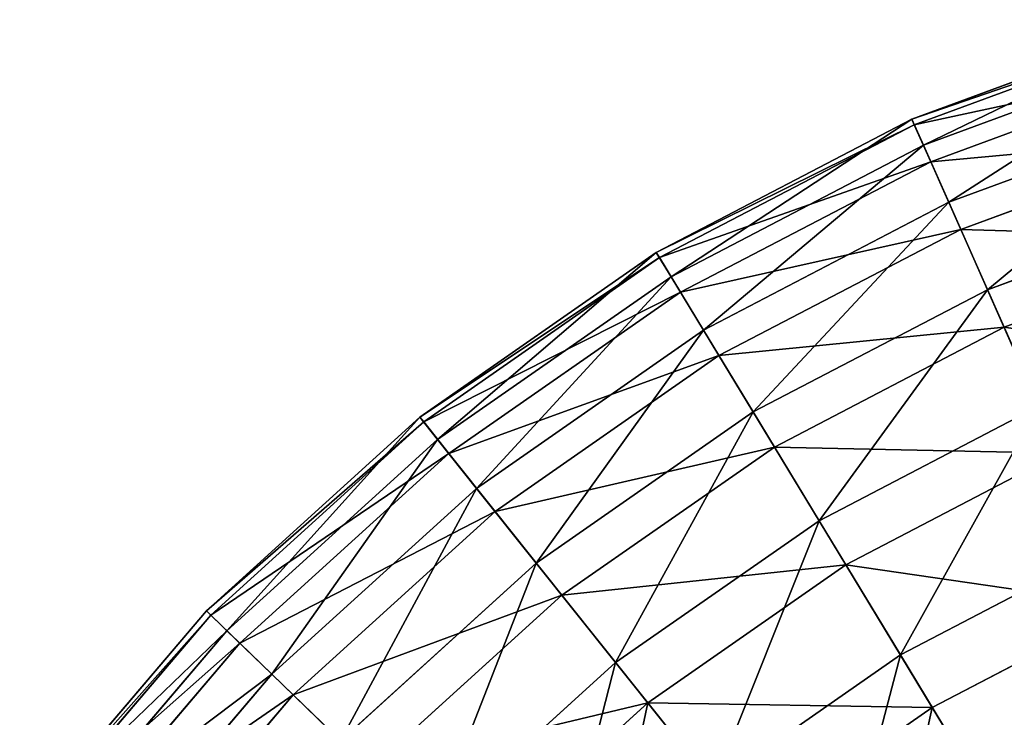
# Model space of a CAD drawing. Extents: x 1 to 133, y -12 to 0.
# Tile 167 of 256: x 45.72 to 48.35, y -2.07 to -0.21. Entities that reach past the tile are written whole.
import ezdxf

# ---------------------------------------------------------------- set-up
doc = ezdxf.new("R2010")
doc.units = 0
doc.header["$LTSCALE"] = 2.54
doc.layers.get('0').update_dxf_attribs({"color": 13, "linetype": 'CONTINUOUS'})

# ---------------------------------------------------------------- blocks, each defined once
blk = doc.blocks.new('SLING_IV_-_Z_O_ENIE16_06_B')
at = {"color": 0}
for p, q in [((48.8223, -0.2135, 6.8495), (48.1014, -0.4788, 6.8495)), ((48.8223, -0.2135, 6.8495), (48.1014, -0.4788, 6.8495)), ((48.8269, -0.2289, 6.1066), (48.1079, -0.4935, 6.1066)), ((48.8269, -0.2289, 6.1066), (48.1079, -0.4935, 6.1066)), ((48.8439, -0.2862, 7.5887), (48.1321, -0.5481, 7.5887)), ((48.8439, -0.2862, 7.5887), (48.1321, -0.5481, 7.5887)), ((48.8576, -0.3323, 5.3713), (48.1516, -0.5921, 5.3713)), ((48.8576, -0.3323, 5.3713), (48.1516, -0.5921, 5.3713)), ((48.8913, -0.4459, 8.3129), (48.1996, -0.7005, 8.3129)), ((48.8913, -0.4459, 8.3129), (48.1996, -0.7005, 8.3129)), ((48.1014, -0.4788, 6.8495), (47.4203, -0.8341, 6.8495)), ((48.1014, -0.4788, 6.8495), (47.4203, -0.8341, 6.8495)), ((48.1079, -0.4935, 6.1066), (47.4286, -0.8479, 6.1066)), ((48.1079, -0.4935, 6.1066), (47.4286, -0.8479, 6.1066)), ((48.1014, -0.4788, 6.8495), (48.1321, -0.5481, 7.5887)), ((48.1014, -0.4788, 6.8495), (48.1321, -0.5481, 7.5887)), ((48.1079, -0.4935, 6.1066), (48.1014, -0.4788, 6.8495)), ((48.1079, -0.4935, 6.1066), (48.1014, -0.4788, 6.8495)), ((48.1516, -0.5921, 5.3713), (48.1079, -0.4935, 6.1066)), ((48.1516, -0.5921, 5.3713), (48.1079, -0.4935, 6.1066)), ((48.9139, -0.522, 4.6551), (48.2317, -0.7731, 4.6551)), ((48.9139, -0.522, 4.6551), (48.2317, -0.7731, 4.6551)), ((48.1321, -0.5481, 7.5887), (47.4596, -0.899, 7.5887)), ((48.1321, -0.5481, 7.5887), (47.4596, -0.899, 7.5887)), ((48.1321, -0.5481, 7.5887), (48.1996, -0.7005, 8.3129)), ((48.1321, -0.5481, 7.5887), (48.1996, -0.7005, 8.3129)), ((48.1516, -0.5921, 5.3713), (47.4845, -0.9401, 5.3713)), ((48.1516, -0.5921, 5.3713), (47.4845, -0.9401, 5.3713)), ((48.2317, -0.7731, 4.6551), (48.1516, -0.5921, 5.3713)), ((48.2317, -0.7731, 4.6551), (48.1516, -0.5921, 5.3713)), ((48.1996, -0.7005, 8.3129), (47.546, -1.0415, 8.3129)), ((48.1996, -0.7005, 8.3129), (47.546, -1.0415, 8.3129)), ((48.1996, -0.7005, 8.3129), (48.3027, -0.9336, 9.0109)), ((48.1996, -0.7005, 8.3129), (48.3027, -0.9336, 9.0109)), ((48.9639, -0.6903, 9.0109), (48.3027, -0.9336, 9.0109)), ((48.9639, -0.6903, 9.0109), (48.3027, -0.9336, 9.0109)), ((48.2317, -0.7731, 4.6551), (47.5871, -1.1093, 4.6551)), ((48.2317, -0.7731, 4.6551), (47.5871, -1.1093, 4.6551)), ((48.347, -1.0336, 3.9687), (48.2317, -0.7731, 4.6551)), ((48.347, -1.0336, 3.9687), (48.2317, -0.7731, 4.6551)), ((48.995, -0.7951, 3.9687), (48.347, -1.0336, 3.9687)), ((48.995, -0.7951, 3.9687), (48.347, -1.0336, 3.9687)), ((47.4203, -0.8341, 6.8495), (46.7902, -1.2736, 6.8495)), ((47.4203, -0.8341, 6.8495), (46.7902, -1.2736, 6.8495)), ((47.4203, -0.8341, 6.8495), (47.4596, -0.899, 7.5887)), ((47.4203, -0.8341, 6.8495), (47.4596, -0.899, 7.5887)), ((47.4286, -0.8479, 6.1066), (47.4203, -0.8341, 6.8495)), ((47.4286, -0.8479, 6.1066), (47.4203, -0.8341, 6.8495)), ((47.4286, -0.8479, 6.1066), (46.8003, -1.2862, 6.1066)), ((47.4286, -0.8479, 6.1066), (46.8003, -1.2862, 6.1066)), ((47.4845, -0.9401, 5.3713), (47.4286, -0.8479, 6.1066)), ((47.4845, -0.9401, 5.3713), (47.4286, -0.8479, 6.1066)), ((47.4596, -0.899, 7.5887), (46.8375, -1.3329, 7.5887)), ((47.4596, -0.899, 7.5887), (46.8375, -1.3329, 7.5887)), ((47.4596, -0.899, 7.5887), (47.546, -1.0415, 8.3129)), ((47.4596, -0.899, 7.5887), (47.546, -1.0415, 8.3129)), ((47.4845, -0.9401, 5.3713), (46.8675, -1.3705, 5.3713)), ((47.4845, -0.9401, 5.3713), (46.8675, -1.3705, 5.3713)), ((47.5871, -1.1093, 4.6551), (47.4845, -0.9401, 5.3713)), ((47.5871, -1.1093, 4.6551), (47.4845, -0.9401, 5.3713)), ((48.3027, -0.9336, 9.0109), (47.6781, -1.2594, 9.0109)), ((48.3027, -0.9336, 9.0109), (47.6781, -1.2594, 9.0109)), ((48.3027, -0.9336, 9.0109), (48.44, -1.2438, 9.672)), ((48.3027, -0.9336, 9.0109), (48.44, -1.2438, 9.672)), ((47.546, -1.0415, 8.3129), (46.9414, -1.4632, 8.3129)), ((47.546, -1.0415, 8.3129), (46.9414, -1.4632, 8.3129)), ((47.546, -1.0415, 8.3129), (47.6781, -1.2594, 9.0109)), ((47.546, -1.0415, 8.3129), (47.6781, -1.2594, 9.0109)), ((48.347, -1.0336, 3.9687), (47.7348, -1.353, 3.9687)), ((48.347, -1.0336, 3.9687), (47.7348, -1.353, 3.9687)), ((48.4958, -1.3697, 3.3229), (48.347, -1.0336, 3.9687)), ((48.4958, -1.3697, 3.3229), (48.347, -1.0336, 3.9687)), ((47.5871, -1.1093, 4.6551), (46.9909, -1.5252, 4.6551)), ((47.5871, -1.1093, 4.6551), (46.9909, -1.5252, 4.6551)), ((47.7348, -1.353, 3.9687), (47.5871, -1.1093, 4.6551)), ((47.7348, -1.353, 3.9687), (47.5871, -1.1093, 4.6551)), ((47.6781, -1.2594, 9.0109), (47.1003, -1.6625, 9.0109)), ((47.6781, -1.2594, 9.0109), (47.1003, -1.6625, 9.0109)), ((47.6781, -1.2594, 9.0109), (47.854, -1.5495, 9.672)), ((47.6781, -1.2594, 9.0109), (47.854, -1.5495, 9.672)), ((48.44, -1.2438, 9.672), (47.854, -1.5495, 9.672)), ((48.44, -1.2438, 9.672), (47.854, -1.5495, 9.672)), ((46.7902, -1.2736, 6.8495), (46.2215, -1.7901, 6.8495)), ((46.7902, -1.2736, 6.8495), (46.2215, -1.7901, 6.8495)), ((46.7902, -1.2736, 6.8495), (46.8375, -1.3329, 7.5887)), ((46.7902, -1.2736, 6.8495), (46.8375, -1.3329, 7.5887)), ((46.8003, -1.2862, 6.1066), (46.7902, -1.2736, 6.8495)), ((46.8003, -1.2862, 6.1066), (46.7902, -1.2736, 6.8495)), ((46.8003, -1.2862, 6.1066), (46.2331, -1.8013, 6.1066)), ((46.8003, -1.2862, 6.1066), (46.2331, -1.8013, 6.1066)), ((46.8675, -1.3705, 5.3713), (46.8003, -1.2862, 6.1066)), ((46.8675, -1.3705, 5.3713), (46.8003, -1.2862, 6.1066)), ((46.8375, -1.3329, 7.5887), (46.276, -1.8429, 7.5887)), ((46.8375, -1.3329, 7.5887), (46.276, -1.8429, 7.5887)), ((46.8375, -1.3329, 7.5887), (46.9414, -1.4632, 8.3129)), ((46.8375, -1.3329, 7.5887), (46.9414, -1.4632, 8.3129)), ((47.7348, -1.353, 3.9687), (47.1685, -1.748, 3.9687)), ((47.7348, -1.353, 3.9687), (47.1685, -1.748, 3.9687)), ((47.9254, -1.6673, 3.3229), (47.7348, -1.353, 3.9687)), ((47.9254, -1.6673, 3.3229), (47.7348, -1.353, 3.9687)), ((46.8675, -1.3705, 5.3713), (46.3106, -1.8763, 5.3713)), ((46.8675, -1.3705, 5.3713), (46.3106, -1.8763, 5.3713)), ((46.9909, -1.5252, 4.6551), (46.8675, -1.3705, 5.3713)), ((46.9909, -1.5252, 4.6551), (46.8675, -1.3705, 5.3713)), ((48.4958, -1.3697, 3.3229), (47.9254, -1.6673, 3.3229)), ((48.4958, -1.3697, 3.3229), (47.9254, -1.6673, 3.3229)), ((46.9414, -1.4632, 8.3129), (46.3957, -1.9588, 8.3129)), ((46.9414, -1.4632, 8.3129), (46.3957, -1.9588, 8.3129)), ((46.9414, -1.4632, 8.3129), (47.1003, -1.6625, 9.0109)), ((46.9414, -1.4632, 8.3129), (47.1003, -1.6625, 9.0109)), ((46.9909, -1.5252, 4.6551), (46.4527, -2.014, 4.6551)), ((46.9909, -1.5252, 4.6551), (46.4527, -2.014, 4.6551)), ((47.1685, -1.748, 3.9687), (46.9909, -1.5252, 4.6551)), ((47.1685, -1.748, 3.9687), (46.9909, -1.5252, 4.6551)), ((47.854, -1.5495, 9.672), (47.3118, -1.9277, 9.672)), ((47.854, -1.5495, 9.672), (47.3118, -1.9277, 9.672)), ((47.854, -1.5495, 9.672), (48.0708, -1.9072, 10.2862)), ((47.854, -1.5495, 9.672), (48.0708, -1.9072, 10.2862)), ((48.6094, -1.6263, 10.2862), (48.0708, -1.9072, 10.2862)), ((48.6094, -1.6263, 10.2862), (48.0708, -1.9072, 10.2862)), ((47.1003, -1.6625, 9.0109), (46.5788, -2.1361, 9.0109)), ((47.1003, -1.6625, 9.0109), (46.5788, -2.1361, 9.0109)), ((47.1003, -1.6625, 9.0109), (47.3118, -1.9277, 9.672)), ((47.1003, -1.6625, 9.0109), (47.3118, -1.9277, 9.672)), ((47.9254, -1.6673, 3.3229), (47.3977, -2.0353, 3.3229)), ((47.9254, -1.6673, 3.3229), (47.3977, -2.0353, 3.3229)), ((48.1558, -2.0474, 2.7275), (47.9254, -1.6673, 3.3229)), ((48.1558, -2.0474, 2.7275), (47.9254, -1.6673, 3.3229)), ((47.1685, -1.748, 3.9687), (46.6574, -2.2122, 3.9687)), ((47.1685, -1.748, 3.9687), (46.6574, -2.2122, 3.9687)), ((47.3977, -2.0353, 3.3229), (47.1685, -1.748, 3.9687)), ((47.3977, -2.0353, 3.3229), (47.1685, -1.748, 3.9687)), ((48.6757, -1.7762, 2.7275), (48.1558, -2.0474, 2.7275)), ((48.6757, -1.7762, 2.7275), (48.1558, -2.0474, 2.7275)), ((46.2215, -1.7901, 6.8495), (45.7235, -2.3751, 6.8495)), ((46.2215, -1.7901, 6.8495), (45.7235, -2.3751, 6.8495)), ((46.2331, -1.8013, 6.1066), (45.7365, -2.3847, 6.1066)), ((46.2331, -1.8013, 6.1066), (45.7365, -2.3847, 6.1066)), ((46.2215, -1.7901, 6.8495), (46.276, -1.8429, 7.5887)), ((46.2215, -1.7901, 6.8495), (46.276, -1.8429, 7.5887)), ((46.2331, -1.8013, 6.1066), (46.2215, -1.7901, 6.8495)), ((46.2331, -1.8013, 6.1066), (46.2215, -1.7901, 6.8495)), ((46.3106, -1.8763, 5.3713), (46.2331, -1.8013, 6.1066)), ((46.3106, -1.8763, 5.3713), (46.2331, -1.8013, 6.1066)), ((46.276, -1.8429, 7.5887), (45.7843, -2.4204, 7.5887)), ((46.276, -1.8429, 7.5887), (45.7843, -2.4204, 7.5887)), ((46.276, -1.8429, 7.5887), (46.3957, -1.9588, 8.3129)), ((46.276, -1.8429, 7.5887), (46.3957, -1.9588, 8.3129)), ((46.3106, -1.8763, 5.3713), (45.8229, -2.4492, 5.3713)), ((46.3106, -1.8763, 5.3713), (45.8229, -2.4492, 5.3713)), ((46.4527, -2.014, 4.6551), (46.3106, -1.8763, 5.3713)), ((46.4527, -2.014, 4.6551), (46.3106, -1.8763, 5.3713)), ((48.0708, -1.9072, 10.2862), (47.5726, -2.2548, 10.2862)), ((48.0708, -1.9072, 10.2862), (47.5726, -2.2548, 10.2862)), ((48.0708, -1.9072, 10.2862), (48.3254, -2.3272, 10.8439)), ((48.0708, -1.9072, 10.2862), (48.3254, -2.3272, 10.8439)), ((47.3118, -1.9277, 9.672), (46.8225, -2.3721, 9.672)), ((47.3118, -1.9277, 9.672), (46.8225, -2.3721, 9.672)), ((47.3118, -1.9277, 9.672), (47.5726, -2.2548, 10.2862)), ((47.3118, -1.9277, 9.672), (47.5726, -2.2548, 10.2862)), ((46.3957, -1.9588, 8.3129), (45.9179, -2.5201, 8.3129)), ((46.3957, -1.9588, 8.3129), (45.9179, -2.5201, 8.3129)), ((46.3957, -1.9588, 8.3129), (46.5788, -2.1361, 9.0109)), ((46.3957, -1.9588, 8.3129), (46.5788, -2.1361, 9.0109)), ((46.4527, -2.014, 4.6551), (45.9815, -2.5675, 4.6551)), ((46.4527, -2.014, 4.6551), (45.9815, -2.5675, 4.6551)), ((46.6574, -2.2122, 3.9687), (46.4527, -2.014, 4.6551)), ((46.6574, -2.2122, 3.9687), (46.4527, -2.014, 4.6551)), ((47.3977, -2.0353, 3.3229), (46.9214, -2.4679, 3.3229)), ((47.3977, -2.0353, 3.3229), (46.9214, -2.4679, 3.3229)), ((47.6749, -2.3829, 2.7275), (47.3977, -2.0353, 3.3229)), ((47.6749, -2.3829, 2.7275), (47.3977, -2.0353, 3.3229)), ((48.1558, -2.0474, 2.7275), (47.6749, -2.3829, 2.7275)), ((48.1558, -2.0474, 2.7275), (47.6749, -2.3829, 2.7275)), ((48.4227, -2.4876, 2.1915), (48.1558, -2.0474, 2.7275)), ((48.4227, -2.4876, 2.1915), (48.1558, -2.0474, 2.7275))]:
    blk.add_line(p, q, dxfattribs=at)
at = {"color": 7}
mesh = blk.add_polyface(dxfattribs=at)
corners = [(48.1321, -0.5481, 7.5887), (48.8223, -0.2135, 6.8495), (48.1014, -0.4788, 6.8495), (48.8439, -0.2862, 7.5887)]
mesh.append_faces([[corners[k] for k in face] for face in [(0, 1, 2), (1, 0, 3)]], dxfattribs={"vtx0": -1, "color": 7})
mesh = blk.add_polyface(dxfattribs=at)
corners = [(48.1014, -0.4788, 6.8495), (48.8269, -0.2289, 6.1066), (48.1079, -0.4935, 6.1066), (48.8223, -0.2135, 6.8495)]
mesh.append_faces([[corners[k] for k in face] for face in [(0, 1, 2), (1, 0, 3)]], dxfattribs={"vtx0": -1, "color": 7})
mesh = blk.add_polyface(dxfattribs=at)
corners = [(48.1079, -0.4935, 6.1066), (48.8576, -0.3323, 5.3713), (48.1516, -0.5921, 5.3713), (48.8269, -0.2289, 6.1066)]
mesh.append_faces([[corners[k] for k in face] for face in [(0, 1, 2), (1, 0, 3)]], dxfattribs={"vtx0": -1, "color": 7})
mesh = blk.add_polyface(dxfattribs=at)
corners = [(48.1996, -0.7005, 8.3129), (48.8439, -0.2862, 7.5887), (48.1321, -0.5481, 7.5887), (48.8913, -0.4459, 8.3129)]
mesh.append_faces([[corners[k] for k in face] for face in [(0, 1, 2), (1, 0, 3)]], dxfattribs={"vtx0": -1, "color": 7})
mesh = blk.add_polyface(dxfattribs=at)
corners = [(48.1516, -0.5921, 5.3713), (48.9139, -0.522, 4.6551), (48.2317, -0.7731, 4.6551), (48.8576, -0.3323, 5.3713)]
mesh.append_faces([[corners[k] for k in face] for face in [(0, 1, 2), (1, 0, 3)]], dxfattribs={"vtx0": -1, "color": 7})
mesh = blk.add_polyface(dxfattribs=at)
corners = [(48.3027, -0.9336, 9.0109), (48.8913, -0.4459, 8.3129), (48.1996, -0.7005, 8.3129), (48.9639, -0.6903, 9.0109)]
mesh.append_faces([[corners[k] for k in face] for face in [(0, 1, 2), (1, 0, 3)]], dxfattribs={"vtx0": -1, "color": 7})
mesh = blk.add_polyface(dxfattribs=at)
corners = [(47.4596, -0.899, 7.5887), (48.1014, -0.4788, 6.8495), (47.4203, -0.8341, 6.8495), (48.1321, -0.5481, 7.5887)]
mesh.append_faces([[corners[k] for k in face] for face in [(0, 1, 2), (1, 0, 3)]], dxfattribs={"vtx0": -1, "color": 7})
mesh = blk.add_polyface(dxfattribs=at)
corners = [(47.4203, -0.8341, 6.8495), (48.1079, -0.4935, 6.1066), (47.4286, -0.8479, 6.1066), (48.1014, -0.4788, 6.8495)]
mesh.append_faces([[corners[k] for k in face] for face in [(0, 1, 2), (1, 0, 3)]], dxfattribs={"vtx0": -1, "color": 7})
mesh = blk.add_polyface(dxfattribs=at)
corners = [(47.4286, -0.8479, 6.1066), (48.1516, -0.5921, 5.3713), (47.4845, -0.9401, 5.3713), (48.1079, -0.4935, 6.1066)]
mesh.append_faces([[corners[k] for k in face] for face in [(0, 1, 2), (1, 0, 3)]], dxfattribs={"vtx0": -1, "color": 7})
mesh = blk.add_polyface(dxfattribs=at)
corners = [(48.2317, -0.7731, 4.6551), (48.995, -0.7951, 3.9687), (48.347, -1.0336, 3.9687), (48.9139, -0.522, 4.6551)]
mesh.append_faces([[corners[k] for k in face] for face in [(0, 1, 2), (1, 0, 3)]], dxfattribs={"vtx0": -1, "color": 7})
mesh = blk.add_polyface(dxfattribs=at)
corners = [(47.546, -1.0415, 8.3129), (48.1321, -0.5481, 7.5887), (47.4596, -0.899, 7.5887), (48.1996, -0.7005, 8.3129)]
mesh.append_faces([[corners[k] for k in face] for face in [(0, 1, 2), (1, 0, 3)]], dxfattribs={"vtx0": -1, "color": 7})
mesh = blk.add_polyface(dxfattribs=at)
corners = [(47.4845, -0.9401, 5.3713), (48.2317, -0.7731, 4.6551), (47.5871, -1.1093, 4.6551), (48.1516, -0.5921, 5.3713)]
mesh.append_faces([[corners[k] for k in face] for face in [(0, 1, 2), (1, 0, 3)]], dxfattribs={"vtx0": -1, "color": 7})
mesh = blk.add_polyface(dxfattribs=at)
corners = [(47.6781, -1.2594, 9.0109), (48.1996, -0.7005, 8.3129), (47.546, -1.0415, 8.3129), (48.3027, -0.9336, 9.0109)]
mesh.append_faces([[corners[k] for k in face] for face in [(0, 1, 2), (1, 0, 3)]], dxfattribs={"vtx0": -1, "color": 7})
mesh = blk.add_polyface(dxfattribs=at)
corners = [(48.44, -1.2438, 9.672), (48.9639, -0.6903, 9.0109), (48.3027, -0.9336, 9.0109), (49.0604, -1.0155, 9.672)]
mesh.append_faces([[corners[k] for k in face] for face in [(0, 1, 2), (1, 0, 3)]], dxfattribs={"vtx0": -1, "color": 7})
mesh = blk.add_polyface(dxfattribs=at)
corners = [(47.5871, -1.1093, 4.6551), (48.347, -1.0336, 3.9687), (47.7348, -1.353, 3.9687), (48.2317, -0.7731, 4.6551)]
mesh.append_faces([[corners[k] for k in face] for face in [(0, 1, 2), (1, 0, 3)]], dxfattribs={"vtx0": -1, "color": 7})
mesh = blk.add_polyface(dxfattribs=at)
corners = [(48.347, -1.0336, 3.9687), (49.0996, -1.1475, 3.3229), (48.4958, -1.3697, 3.3229), (48.995, -0.7951, 3.9687)]
mesh.append_faces([[corners[k] for k in face] for face in [(0, 1, 2), (1, 0, 3)]], dxfattribs={"vtx0": -1, "color": 7})
mesh = blk.add_polyface(dxfattribs=at)
corners = [(46.8375, -1.3329, 7.5887), (47.4203, -0.8341, 6.8495), (46.7902, -1.2736, 6.8495), (47.4596, -0.899, 7.5887)]
mesh.append_faces([[corners[k] for k in face] for face in [(0, 1, 2), (1, 0, 3)]], dxfattribs={"vtx0": -1, "color": 7})
mesh = blk.add_polyface(dxfattribs=at)
corners = [(46.7902, -1.2736, 6.8495), (47.4286, -0.8479, 6.1066), (46.8003, -1.2862, 6.1066), (47.4203, -0.8341, 6.8495)]
mesh.append_faces([[corners[k] for k in face] for face in [(0, 1, 2), (1, 0, 3)]], dxfattribs={"vtx0": -1, "color": 7})
mesh = blk.add_polyface(dxfattribs=at)
corners = [(46.8003, -1.2862, 6.1066), (47.4845, -0.9401, 5.3713), (46.8675, -1.3705, 5.3713), (47.4286, -0.8479, 6.1066)]
mesh.append_faces([[corners[k] for k in face] for face in [(0, 1, 2), (1, 0, 3)]], dxfattribs={"vtx0": -1, "color": 7})
mesh = blk.add_polyface(dxfattribs=at)
corners = [(46.9414, -1.4632, 8.3129), (47.4596, -0.899, 7.5887), (46.8375, -1.3329, 7.5887), (47.546, -1.0415, 8.3129)]
mesh.append_faces([[corners[k] for k in face] for face in [(0, 1, 2), (1, 0, 3)]], dxfattribs={"vtx0": -1, "color": 7})
mesh = blk.add_polyface(dxfattribs=at)
corners = [(46.8675, -1.3705, 5.3713), (47.5871, -1.1093, 4.6551), (46.9909, -1.5252, 4.6551), (47.4845, -0.9401, 5.3713)]
mesh.append_faces([[corners[k] for k in face] for face in [(0, 1, 2), (1, 0, 3)]], dxfattribs={"vtx0": -1, "color": 7})
mesh = blk.add_polyface(dxfattribs=at)
corners = [(47.854, -1.5495, 9.672), (48.3027, -0.9336, 9.0109), (47.6781, -1.2594, 9.0109), (48.44, -1.2438, 9.672)]
mesh.append_faces([[corners[k] for k in face] for face in [(0, 1, 2), (1, 0, 3)]], dxfattribs={"vtx0": -1, "color": 7})
mesh = blk.add_polyface(dxfattribs=at)
corners = [(47.1003, -1.6625, 9.0109), (47.546, -1.0415, 8.3129), (46.9414, -1.4632, 8.3129), (47.6781, -1.2594, 9.0109)]
mesh.append_faces([[corners[k] for k in face] for face in [(0, 1, 2), (1, 0, 3)]], dxfattribs={"vtx0": -1, "color": 7})
mesh = blk.add_polyface(dxfattribs=at)
corners = [(47.7348, -1.353, 3.9687), (48.4958, -1.3697, 3.3229), (47.9254, -1.6673, 3.3229), (48.347, -1.0336, 3.9687)]
mesh.append_faces([[corners[k] for k in face] for face in [(0, 1, 2), (1, 0, 3)]], dxfattribs={"vtx0": -1, "color": 7})
mesh = blk.add_polyface(dxfattribs=at)
corners = [(46.9909, -1.5252, 4.6551), (47.7348, -1.353, 3.9687), (47.1685, -1.748, 3.9687), (47.5871, -1.1093, 4.6551)]
mesh.append_faces([[corners[k] for k in face] for face in [(0, 1, 2), (1, 0, 3)]], dxfattribs={"vtx0": -1, "color": 7})
mesh = blk.add_polyface(dxfattribs=at)
corners = [(47.3118, -1.9277, 9.672), (47.6781, -1.2594, 9.0109), (47.1003, -1.6625, 9.0109), (47.854, -1.5495, 9.672)]
mesh.append_faces([[corners[k] for k in face] for face in [(0, 1, 2), (1, 0, 3)]], dxfattribs={"vtx0": -1, "color": 7})
mesh = blk.add_polyface(dxfattribs=at)
corners = [(48.0708, -1.9072, 10.2862), (48.44, -1.2438, 9.672), (47.854, -1.5495, 9.672), (48.6094, -1.6263, 10.2862)]
mesh.append_faces([[corners[k] for k in face] for face in [(0, 1, 2), (1, 0, 3)]], dxfattribs={"vtx0": -1, "color": 7})
mesh = blk.add_polyface(dxfattribs=at)
corners = [(46.276, -1.8429, 7.5887), (46.7902, -1.2736, 6.8495), (46.2215, -1.7901, 6.8495), (46.8375, -1.3329, 7.5887)]
mesh.append_faces([[corners[k] for k in face] for face in [(0, 1, 2), (1, 0, 3)]], dxfattribs={"vtx0": -1, "color": 7})
mesh = blk.add_polyface(dxfattribs=at)
corners = [(46.2215, -1.7901, 6.8495), (46.8003, -1.2862, 6.1066), (46.2331, -1.8013, 6.1066), (46.7902, -1.2736, 6.8495)]
mesh.append_faces([[corners[k] for k in face] for face in [(0, 1, 2), (1, 0, 3)]], dxfattribs={"vtx0": -1, "color": 7})
mesh = blk.add_polyface(dxfattribs=at)
corners = [(46.2331, -1.8013, 6.1066), (46.8675, -1.3705, 5.3713), (46.3106, -1.8763, 5.3713), (46.8003, -1.2862, 6.1066)]
mesh.append_faces([[corners[k] for k in face] for face in [(0, 1, 2), (1, 0, 3)]], dxfattribs={"vtx0": -1, "color": 7})
mesh = blk.add_polyface(dxfattribs=at)
corners = [(46.3957, -1.9588, 8.3129), (46.8375, -1.3329, 7.5887), (46.276, -1.8429, 7.5887), (46.9414, -1.4632, 8.3129)]
mesh.append_faces([[corners[k] for k in face] for face in [(0, 1, 2), (1, 0, 3)]], dxfattribs={"vtx0": -1, "color": 7})
mesh = blk.add_polyface(dxfattribs=at)
corners = [(47.1685, -1.748, 3.9687), (47.9254, -1.6673, 3.3229), (47.3977, -2.0353, 3.3229), (47.7348, -1.353, 3.9687)]
mesh.append_faces([[corners[k] for k in face] for face in [(0, 1, 2), (1, 0, 3)]], dxfattribs={"vtx0": -1, "color": 7})
mesh = blk.add_polyface(dxfattribs=at)
corners = [(46.3106, -1.8763, 5.3713), (46.9909, -1.5252, 4.6551), (46.4527, -2.014, 4.6551), (46.8675, -1.3705, 5.3713)]
mesh.append_faces([[corners[k] for k in face] for face in [(0, 1, 2), (1, 0, 3)]], dxfattribs={"vtx0": -1, "color": 7})
mesh = blk.add_polyface(dxfattribs=at)
corners = [(47.9254, -1.6673, 3.3229), (48.6757, -1.7762, 2.7275), (48.1558, -2.0474, 2.7275), (48.4958, -1.3697, 3.3229)]
mesh.append_faces([[corners[k] for k in face] for face in [(0, 1, 2), (1, 0, 3)]], dxfattribs={"vtx0": -1, "color": 7})
mesh = blk.add_polyface(dxfattribs=at)
corners = [(46.5788, -2.1361, 9.0109), (46.9414, -1.4632, 8.3129), (46.3957, -1.9588, 8.3129), (47.1003, -1.6625, 9.0109)]
mesh.append_faces([[corners[k] for k in face] for face in [(0, 1, 2), (1, 0, 3)]], dxfattribs={"vtx0": -1, "color": 7})
mesh = blk.add_polyface(dxfattribs=at)
corners = [(46.4527, -2.014, 4.6551), (47.1685, -1.748, 3.9687), (46.6574, -2.2122, 3.9687), (46.9909, -1.5252, 4.6551)]
mesh.append_faces([[corners[k] for k in face] for face in [(0, 1, 2), (1, 0, 3)]], dxfattribs={"vtx0": -1, "color": 7})
mesh = blk.add_polyface(dxfattribs=at)
corners = [(47.5726, -2.2548, 10.2862), (47.854, -1.5495, 9.672), (47.3118, -1.9277, 9.672), (48.0708, -1.9072, 10.2862)]
mesh.append_faces([[corners[k] for k in face] for face in [(0, 1, 2), (1, 0, 3)]], dxfattribs={"vtx0": -1, "color": 7})
mesh = blk.add_polyface(dxfattribs=at)
corners = [(48.3254, -2.3272, 10.8439), (48.6094, -1.6263, 10.2862), (48.0708, -1.9072, 10.2862), (48.8081, -2.0753, 10.8439)]
mesh.append_faces([[corners[k] for k in face] for face in [(0, 1, 2), (1, 0, 3)]], dxfattribs={"vtx0": -1, "color": 7})
mesh = blk.add_polyface(dxfattribs=at)
corners = [(46.8225, -2.3721, 9.672), (47.1003, -1.6625, 9.0109), (46.5788, -2.1361, 9.0109), (47.3118, -1.9277, 9.672)]
mesh.append_faces([[corners[k] for k in face] for face in [(0, 1, 2), (1, 0, 3)]], dxfattribs={"vtx0": -1, "color": 7})
mesh = blk.add_polyface(dxfattribs=at)
corners = [(47.3977, -2.0353, 3.3229), (48.1558, -2.0474, 2.7275), (47.6749, -2.3829, 2.7275), (47.9254, -1.6673, 3.3229)]
mesh.append_faces([[corners[k] for k in face] for face in [(0, 1, 2), (1, 0, 3)]], dxfattribs={"vtx0": -1, "color": 7})
mesh = blk.add_polyface(dxfattribs=at)
corners = [(46.6574, -2.2122, 3.9687), (47.3977, -2.0353, 3.3229), (46.9214, -2.4679, 3.3229), (47.1685, -1.748, 3.9687)]
mesh.append_faces([[corners[k] for k in face] for face in [(0, 1, 2), (1, 0, 3)]], dxfattribs={"vtx0": -1, "color": 7})
mesh = blk.add_polyface(dxfattribs=at)
corners = [(48.6757, -1.7762, 2.7275), (48.4227, -2.4876, 2.1915), (48.1558, -2.0474, 2.7275), (48.8841, -2.2469, 2.1915)]
mesh.append_faces([[corners[k] for k in face] for face in [(0, 1, 2), (1, 0, 3)]], dxfattribs={"vtx0": -1, "color": 7})
mesh = blk.add_polyface(dxfattribs=at)
corners = [(46.276, -1.8429, 7.5887), (45.7235, -2.3751, 6.8495), (45.7843, -2.4204, 7.5887), (46.2215, -1.7901, 6.8495)]
mesh.append_faces([[corners[k] for k in face] for face in [(0, 1, 2), (1, 0, 3)]], dxfattribs={"vtx0": -1, "color": 7})
mesh = blk.add_polyface(dxfattribs=at)
corners = [(45.7235, -2.3751, 6.8495), (46.2331, -1.8013, 6.1066), (45.7365, -2.3847, 6.1066), (46.2215, -1.7901, 6.8495)]
mesh.append_faces([[corners[k] for k in face] for face in [(0, 1, 2), (1, 0, 3)]], dxfattribs={"vtx0": -1, "color": 7})
mesh = blk.add_polyface(dxfattribs=at)
corners = [(45.7365, -2.3847, 6.1066), (46.3106, -1.8763, 5.3713), (45.8229, -2.4492, 5.3713), (46.2331, -1.8013, 6.1066)]
mesh.append_faces([[corners[k] for k in face] for face in [(0, 1, 2), (1, 0, 3)]], dxfattribs={"vtx0": -1, "color": 7})
mesh = blk.add_polyface(dxfattribs=at)
corners = [(46.3957, -1.9588, 8.3129), (45.7843, -2.4204, 7.5887), (45.9179, -2.5201, 8.3129), (46.276, -1.8429, 7.5887)]
mesh.append_faces([[corners[k] for k in face] for face in [(0, 1, 2), (1, 0, 3)]], dxfattribs={"vtx0": -1, "color": 7})
mesh = blk.add_polyface(dxfattribs=at)
corners = [(45.8229, -2.4492, 5.3713), (46.4527, -2.014, 4.6551), (45.9815, -2.5675, 4.6551), (46.3106, -1.8763, 5.3713)]
mesh.append_faces([[corners[k] for k in face] for face in [(0, 1, 2), (1, 0, 3)]], dxfattribs={"vtx0": -1, "color": 7})
mesh = blk.add_polyface(dxfattribs=at)
corners = [(47.8788, -2.6387, 10.8439), (48.0708, -1.9072, 10.2862), (47.5726, -2.2548, 10.2862), (48.3254, -2.3272, 10.8439)]
mesh.append_faces([[corners[k] for k in face] for face in [(0, 1, 2), (1, 0, 3)]], dxfattribs={"vtx0": -1, "color": 7})
mesh = blk.add_polyface(dxfattribs=at)
corners = [(47.123, -2.6631, 10.2862), (47.3118, -1.9277, 9.672), (46.8225, -2.3721, 9.672), (47.5726, -2.2548, 10.2862)]
mesh.append_faces([[corners[k] for k in face] for face in [(0, 1, 2), (1, 0, 3)]], dxfattribs={"vtx0": -1, "color": 7})
mesh = blk.add_polyface(dxfattribs=at)
corners = [(46.5788, -2.1361, 9.0109), (45.9179, -2.5201, 8.3129), (46.1221, -2.6725, 9.0109), (46.3957, -1.9588, 8.3129)]
mesh.append_faces([[corners[k] for k in face] for face in [(0, 1, 2), (1, 0, 3)]], dxfattribs={"vtx0": -1, "color": 7})
mesh = blk.add_polyface(dxfattribs=at)
corners = [(45.9815, -2.5675, 4.6551), (46.6574, -2.2122, 3.9687), (46.2098, -2.7379, 3.9687), (46.4527, -2.014, 4.6551)]
mesh.append_faces([[corners[k] for k in face] for face in [(0, 1, 2), (1, 0, 3)]], dxfattribs={"vtx0": -1, "color": 7})
mesh = blk.add_polyface(dxfattribs=at)
corners = [(47.3977, -2.0353, 3.3229), (47.2408, -2.7772, 2.7275), (46.9214, -2.4679, 3.3229), (47.6749, -2.3829, 2.7275)]
mesh.append_faces([[corners[k] for k in face] for face in [(0, 1, 2), (1, 0, 3)]], dxfattribs={"vtx0": -1, "color": 7})
mesh = blk.add_polyface(dxfattribs=at)
corners = [(48.1558, -2.0474, 2.7275), (47.9958, -2.7854, 2.1915), (47.6749, -2.3829, 2.7275), (48.4227, -2.4876, 2.1915)]
mesh.append_faces([[corners[k] for k in face] for face in [(0, 1, 2), (1, 0, 3)]], dxfattribs={"vtx0": -1, "color": 7})

msp = doc.modelspace()

# ---------------------------------------------------------------- block references
at = {"color": 18}
msp.add_blockref('SLING_IV_-_Z_O_ENIE16_06_B', (0, 0), dxfattribs=at)

doc.saveas('drawing.dxf')
